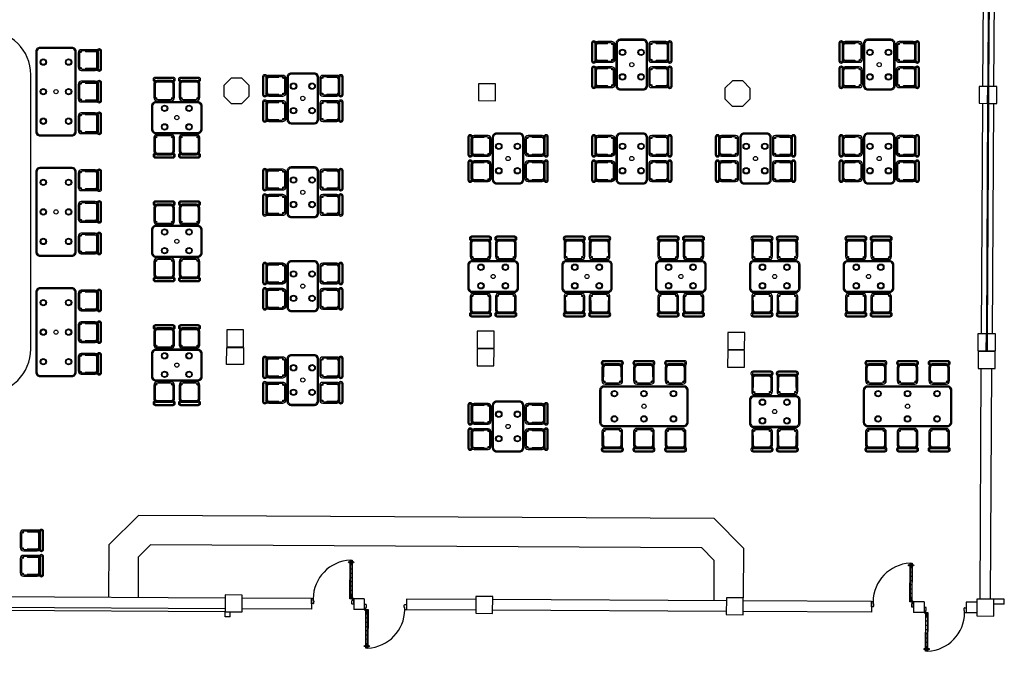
# Model space of a CAD drawing. Header units: metres. Extents: x 2232.4 to 2275.2, y 411.9 to 437.5.
# Tile 11 of 20: x 2251.2 to 2274.5, y 411.9 to 427.1. Entities that reach past the tile are written whole.
import ezdxf

# ---------------------------------------------------------------- set-up
doc = ezdxf.new("R2010")
doc.units = ezdxf.units.M
for name, color, linetype in [('CL', 40, 'Continuous'), ('DOOR', 5, 'Continuous'), ('FR', 60, 'Continuous'), ('RP_CHAIRS', 7, 'Continuous'), ('RP_TABLES', 7, 'Continuous'), ('SC_BENCH', 7, 'Continuous'), ('WALL NEW', 40, 'Continuous')]:
    doc.layers.add(name, color=color, linetype=linetype)

# ---------------------------------------------------------------- blocks, each defined once
blk = doc.blocks.new('GGQWE')
at = {"layer": 'DOOR'}
for p, q in [((-89.126, -165.517), (-89.048, -165.439)), ((-89.023, -165.471), (-89.055, -165.503)), ((-89.055, -165.503), (-89.051, -165.506)), ((-89.048, -165.439), (-89.023, -165.464)), ((-88.404, -166.083), (-87.756, -165.435)), ((-87.721, -165.47), (-88.369, -166.118)), ((-87.824, -165.509), (-88.33, -166.015)), ((-87.827, -165.505), (-87.792, -165.541)), ((-87.817, -165.516), (-87.746, -165.445)), ((-87.802, -165.53), (-87.732, -165.459)), ((-87.756, -165.435), (-87.721, -165.47)), ((-89.104, -165.552), (-89.133, -165.524)), ((-89.051, -165.513), (-89.09, -165.552)), ((-87.795, -165.537), (-88.302, -166.044)), ((-88.019, -165.761), (-88.047, -165.733)), ((-87.948, -165.69), (-87.977, -165.662)), ((-87.878, -165.62), (-87.906, -165.591)), ((-88.231, -165.973), (-88.259, -165.945)), ((-88.16, -165.902), (-88.189, -165.874)), ((-88.09, -165.832), (-88.118, -165.803)), ((-88.415, -166.15), (-88.454, -166.189)), ((-88.454, -166.203), (-88.426, -166.231)), ((-88.426, -166.231), (-88.341, -166.146)), ((-88.404, -166.153), (-88.408, -166.15)), ((-88.369, -166.118), (-88.404, -166.083)), ((-88.373, -166.122), (-88.404, -166.153)), ((-88.394, -166.093), (-88.323, -166.023)), ((-88.38, -166.107), (-88.309, -166.037)), ((-88.341, -166.146), (-88.366, -166.122)), ((-88.298, -166.047), (-88.334, -166.012))]:
    blk.add_line(p, q, dxfattribs=at)
for centre in [(-87.808, -165.454), (-87.741, -165.521)]:
    blk.add_circle(centre, 0.015, dxfattribs=at)
for centre, radius, start, end in [((-88.372, -166.12), 0.921, 48.0816, 134.8026), ((-89.055, -165.51), 0.005, 315, 45), ((-89.027, -165.467), 0.005, 315, 45), ((-87.816, -165.48), 0.012, 348.7114, 80.03), ((-87.782, -165.446), 0.012, 189.97, 281.2886), ((-87.733, -165.496), 0.012, 168.7114, 260.03), ((-89.097, -165.545), 0.01, 225, 315), ((-87.766, -165.529), 0.012, 9.97, 101.2886), ((-88.447, -166.196), 0.01, 135, 225), ((-88.411, -166.153), 0.005, 45, 135), ((-88.369, -166.125), 0.005, 45, 135)]:
    blk.add_arc(centre, radius, start, end, dxfattribs=at)
blk.add_point((-88.347, -166.118), dxfattribs=at)
blk = doc.blocks.new('WWWWE')
at = {"layer": 'DOOR'}
for q in [(-33.096, -140.722), (-33.019, -140.8)]:
    blk.add_line((-33.104, -140.715), q, dxfattribs=at)
at = {"layer": 'FR', "rotation": 269.9999999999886}
blk.add_blockref('GGQWE', (132.421, -229.848), dxfattribs=at)
blk = doc.blocks.new('SC_FEATURE_BENCH')
at = {"color": 0}
for points in [[(17.35, 7.25, 1), (19.45, 7.25), (19.45, 13.75, 1), (17.35, 13.75)], [(17.98, 7.07, 1), (18.82, 7.07), (18.82, 13.72, 1), (17.98, 13.72)]]:
    blk.add_lwpolyline(points, format="xyb", close=True, dxfattribs=at)
blk = doc.blocks.new('RP_MODERN_CHAIR')
at = {"color": 0}
for points in [[(-0.212, 0.172), (0.212, 0.172, 0.414214), (0.262, 0.222), (0.262, 0.229, 0.414214), (0.212, 0.279), (-0.212, 0.279, 0.414214), (-0.262, 0.229), (-0.262, 0.222, 0.414214)], [(-0.205, 0.195), (0.205, 0.195, 0.414214), (0.23, 0.22), (0.23, 0.23, 0.414214), (0.205, 0.255), (-0.205, 0.255, 0.414214), (-0.23, 0.23), (-0.23, 0.22, 0.414214)], [(-0.17, -0.275), (0.17, -0.275, 0.414214), (0.245, -0.2), (0.245, 0.13, 0.414214), (0.17, 0.205), (-0.17, 0.205, 0.414214), (-0.245, 0.13), (-0.245, -0.2, 0.414214)], [(-0.223, -0.11), (-0.217, -0.11, 0.414214), (-0.205, -0.098), (-0.205, 0.158, 0.414214), (-0.217, 0.17), (-0.223, 0.17, 0.414214), (-0.235, 0.158), (-0.235, -0.098, 0.414214)], [(-0.15, -0.245), (0.15, -0.245, 0.414214), (0.215, -0.18), (0.215, 0.105, 0.414214), (0.15, 0.17), (-0.15, 0.17, 0.414214), (-0.215, 0.105), (-0.215, -0.18, 0.414214)], [(0.217, -0.11), (0.223, -0.11, 0.414214), (0.235, -0.098), (0.235, 0.158, 0.414214), (0.223, 0.17), (0.217, 0.17, 0.414214), (0.205, 0.158), (0.205, -0.098, 0.414214)]]:
    blk.add_lwpolyline(points, format="xyb", close=True, dxfattribs=at)
for centre in [(-0.19, 0.185), (0.19, 0.185), (-0.19, -0.215), (0.19, -0.215)]:
    blk.add_circle(centre, 0.016, dxfattribs=at)
blk = doc.blocks.new('RP_MODERN_TABLE_4')
at = {"color": 0}
for points in [[(-0.5, -0.375), (0.5, -0.375, 0.414214), (0.6, -0.275), (0.6, 0.275, 0.414214), (0.5, 0.375), (-0.5, 0.375, 0.414214), (-0.6, 0.275), (-0.6, -0.275, 0.414214)], [(-0.495, -0.35), (0.495, -0.35, 0.414214), (0.575, -0.27), (0.575, 0.27, 0.414214), (0.495, 0.35), (-0.495, 0.35, 0.414214), (-0.575, 0.27), (-0.575, -0.27, 0.414214)]]:
    blk.add_lwpolyline(points, format="xyb", close=True, dxfattribs=at)
for centre, radius in [((-0.29, 0.22), 0.075), ((-0.29, 0.22), 0.06), ((0.29, 0.22), 0.075), ((0.29, 0.22), 0.06), ((0, 0), 0.05), ((-0.29, -0.22), 0.075), ((-0.29, -0.22), 0.06), ((0.29, -0.22), 0.075), ((0.29, -0.22), 0.06)]:
    blk.add_circle(centre, radius, dxfattribs=at)
blk = doc.blocks.new('RP_MODERN_TABLE_6')
at = {"color": 0}
for points in [[(-0.95, -0.48), (0.95, -0.48, 0.414214), (1.05, -0.38), (1.05, 0.38, 0.414214), (0.95, 0.48), (-0.95, 0.48, 0.414214), (-1.05, 0.38), (-1.05, -0.38, 0.414214)], [(-0.945, -0.455), (0.945, -0.455, 0.414214), (1.025, -0.375), (1.025, 0.375, 0.414214), (0.945, 0.455), (-0.945, 0.455, 0.414214), (-1.025, 0.375), (-1.025, -0.375, 0.414214)]]:
    blk.add_lwpolyline(points, format="xyb", close=True, dxfattribs=at)
for centre, radius in [((-0.7, 0.3), 0.075), ((-0.7, 0.3), 0.06), ((0, 0.3), 0.075), ((0, 0.3), 0.06), ((0.7, 0.3), 0.075), ((0.7, 0.3), 0.06), ((0, 0), 0.05), ((-0.7, -0.3), 0.075), ((0, -0.3), 0.075), ((0.7, -0.3), 0.075), ((-0.7, -0.3), 0.06), ((0, -0.3), 0.06), ((0.7, -0.3), 0.06)]:
    blk.add_circle(centre, radius, dxfattribs=at)

msp = doc.modelspace()

# ---------------------------------------------------------------- linework, layer by layer
at = {"layer": 'CL'}
for points in [[(2256.632, 425.493), (2256.457, 425.671), (2256.207, 425.672), (2256.029, 425.496), (2256.028, 425.246), (2256.203, 425.069), (2256.453, 425.067), (2256.631, 425.243)], [(2268.512, 425.428), (2268.336, 425.606), (2268.086, 425.608), (2267.908, 425.432), (2267.907, 425.182), (2268.083, 425.004), (2268.333, 425.003), (2268.51, 425.178)], [(2262.469, 425.136), (2262.471, 425.536), (2262.071, 425.538), (2262.069, 425.138)], [(2274.138, 425.073), (2274.14, 425.473), (2273.94, 425.474), (2273.938, 425.074)], [(2274.358, 425.072), (2274.36, 425.472), (2274.16, 425.473), (2274.158, 425.073)], [(2256.497, 419.304), (2256.499, 419.704), (2256.099, 419.706), (2256.097, 419.306)], [(2262.437, 419.272), (2262.439, 419.672), (2262.039, 419.674), (2262.037, 419.274)], [(2268.376, 419.239), (2268.378, 419.639), (2267.978, 419.642), (2267.976, 419.242)], [(2274.106, 419.208), (2274.108, 419.608), (2273.908, 419.609), (2273.906, 419.209)], [(2274.326, 419.207), (2274.328, 419.607), (2274.128, 419.608), (2274.126, 419.208)], [(2256.497, 419.284), (2256.495, 418.884), (2256.095, 418.886), (2256.097, 419.286)], [(2262.434, 418.852), (2262.437, 419.252), (2262.037, 419.254), (2262.034, 418.854)], [(2268.374, 418.819), (2268.376, 419.219), (2267.976, 419.222), (2267.974, 418.822)], [(2274.314, 418.787), (2274.316, 419.187), (2273.916, 419.189), (2273.914, 418.789)], [(2256.463, 413.019), (2256.465, 413.419), (2256.065, 413.421), (2256.063, 413.021)], [(2262.402, 412.986), (2262.405, 413.386), (2262.005, 413.388), (2262.002, 412.988)], [(2268.342, 412.954), (2268.344, 413.354), (2267.944, 413.356), (2267.942, 412.956)], [(2274.282, 412.922), (2274.284, 413.322), (2273.884, 413.324), (2273.882, 412.924)]]:
    msp.add_lwpolyline(points, close=True, dxfattribs=at)
at = {"layer": 'FR'}
for p, q in [((2253.302, 414.611), (2254.005, 415.308)), ((2267.654, 415.233), (2254.005, 415.308)), ((2268.351, 414.529), (2267.654, 415.233)), ((2253.302, 414.611), (2253.295, 413.361)), ((2254, 414.318), (2254.292, 414.606)), ((2267.361, 414.535), (2254.292, 414.606)), ((2267.649, 414.243), (2267.361, 414.535)), ((2268.351, 414.529), (2268.344, 413.354)), ((2254, 414.318), (2253.995, 413.358)), ((2267.649, 414.243), (2267.644, 413.283))]:
    msp.add_line(p, q, dxfattribs=at)
at = {"layer": 'WALL NEW'}
for p, q in [((2274.05, 430.916), (2274.02, 425.473)), ((2274.169, 430.911), (2274.14, 425.473)), ((2274.189, 430.911), (2274.16, 425.473)), ((2274.31, 430.915), (2274.28, 425.472)), ((2274.018, 425.073), (2273.988, 419.609)), ((2274.138, 425.073), (2274.108, 419.608)), ((2274.158, 425.073), (2274.128, 419.608)), ((2274.278, 425.072), (2274.248, 419.607)), ((2273.959, 413.323), (2273.989, 418.789)), ((2274.209, 413.322), (2274.239, 418.788)), ((2256.065, 413.346), (2250.525, 413.376)), ((2258.109, 413.335), (2256.465, 413.344)), ((2258.109, 413.335), (2258.108, 413.085)), ((2259.109, 413.33), (2259.108, 413.08)), ((2259.359, 413.328), (2259.109, 413.33)), ((2259.359, 413.328), (2259.358, 413.078)), ((2260.359, 413.323), (2260.358, 413.073)), ((2262.004, 413.314), (2260.359, 413.323)), ((2267.944, 413.282), (2262.404, 413.312)), ((2271.383, 413.263), (2268.344, 413.279)), ((2271.383, 413.263), (2271.382, 413.013)), ((2272.383, 413.258), (2272.382, 413.008)), ((2272.633, 413.256), (2272.383, 413.258)), ((2272.633, 413.256), (2272.632, 413.006)), ((2273.633, 413.251), (2273.632, 413.001)), ((2273.883, 413.249), (2273.633, 413.251)), ((2274.533, 413.2), (2274.283, 413.202)), ((2274.534, 413.32), (2274.284, 413.322)), ((2274.533, 413.2), (2274.534, 413.32)), ((2256.063, 413.021), (2250.523, 413.051)), ((2256.063, 413.096), (2250.524, 413.126)), ((2256.062, 412.901), (2256.063, 413.021)), ((2256.182, 412.9), (2256.183, 413.02)), ((2258.108, 413.085), (2256.463, 413.094)), ((2259.358, 413.078), (2259.108, 413.08)), ((2262.003, 413.064), (2260.358, 413.073)), ((2267.942, 413.032), (2262.403, 413.062)), ((2271.382, 413.013), (2268.342, 413.029)), ((2272.632, 413.006), (2272.382, 413.008)), ((2273.882, 412.999), (2273.632, 413.001)), ((2256.182, 412.9), (2256.062, 412.901))]:
    msp.add_line(p, q, dxfattribs=at)

# ---------------------------------------------------------------- block references
at = {"layer": 'FR'}
for p, rotation in [((2134.789, 337.792), 134.688309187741), ((2148.063, 337.72), 134.688309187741), ((2383.679, 488.616), 314.6883091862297), ((2396.953, 488.544), 314.6883091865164)]:
    msp.add_blockref('WWWWE', p, dxfattribs=dict(at, rotation=rotation))
at = {"layer": 'RP_CHAIRS'}
for p, rotation in [((2265.027, 426.29), 90), ((2266.377, 426.29), 270), ((2270.893, 426.29), 90), ((2272.243, 426.29), 270), ((2252.85, 426.1), 270), ((2265.027, 425.69), 90), ((2266.377, 425.69), 270), ((2270.893, 425.69), 90), ((2272.243, 425.69), 270), ((2252.85, 425.35), 270), ((2257.227, 425.49), 90), ((2258.577, 425.49), 270), ((2257.227, 424.89), 90), ((2258.577, 424.89), 270), ((2252.85, 424.6), 270), ((2254.615, 424.06), 180), ((2255.215, 424.06), 180), ((2262.094, 424.065), 90), ((2263.444, 424.065), 270), ((2265.027, 424.065), 90), ((2266.377, 424.065), 270), ((2267.96, 424.065), 90), ((2269.31, 424.065), 270), ((2270.893, 424.065), 90), ((2272.243, 424.065), 270), ((2262.094, 423.465), 90), ((2263.444, 423.465), 270), ((2265.027, 423.465), 90), ((2266.377, 423.465), 270), ((2267.96, 423.465), 90), ((2269.31, 423.465), 270), ((2270.893, 423.465), 90), ((2272.243, 423.465), 270), ((2252.85, 423.25), 270), ((2257.227, 423.265), 90), ((2258.577, 423.265), 270), ((2257.227, 422.665), 90), ((2258.577, 422.665), 270), ((2252.85, 422.5), 270), ((2252.85, 421.75), 270), ((2254.615, 421.127), 180), ((2255.215, 421.127), 180), ((2257.227, 421.04), 90), ((2258.577, 421.04), 270), ((2257.227, 420.44), 90), ((2258.577, 420.44), 270), ((2252.85, 420.4), 270), ((2262.115, 420.294), 180), ((2262.715, 420.294), 180), ((2264.34, 420.294), 180), ((2264.94, 420.294), 180), ((2266.565, 420.294), 180), ((2267.165, 420.294), 180), ((2268.79, 420.294), 180), ((2269.39, 420.294), 180), ((2271.015, 420.294), 180), ((2271.615, 420.294), 180), ((2252.85, 419.65), 270), ((2252.85, 418.9), 270), ((2257.227, 418.815), 90), ((2258.577, 418.815), 270), ((2254.615, 418.194), 180), ((2255.215, 418.194), 180), ((2257.227, 418.215), 90), ((2258.577, 418.215), 270), ((2262.094, 417.715), 90), ((2263.444, 417.715), 270), ((2262.094, 417.115), 90), ((2263.444, 417.115), 270), ((2265.24, 417.094), 180), ((2265.99, 417.094), 180), ((2266.74, 417.094), 180), ((2268.79, 417.094), 180), ((2269.39, 417.094), 180), ((2271.49, 417.094), 180), ((2272.24, 417.094), 180), ((2272.99, 417.094), 180), ((2251.477, 414.715), 270), ((2251.477, 414.115), 270)]:
    msp.add_blockref('RP_MODERN_CHAIR', p, dxfattribs=dict(at, rotation=rotation))
for p in [(2254.615, 425.41), (2255.215, 425.41), (2254.615, 422.477), (2255.215, 422.477), (2262.115, 421.644), (2262.715, 421.644), (2264.34, 421.644), (2264.94, 421.644), (2266.565, 421.644), (2267.165, 421.644), (2268.79, 421.644), (2269.39, 421.644), (2271.015, 421.644), (2271.615, 421.644), (2254.615, 419.544), (2255.215, 419.544), (2265.24, 418.694), (2265.99, 418.694), (2266.74, 418.694), (2271.49, 418.694), (2272.24, 418.694), (2272.99, 418.694), (2268.79, 418.444), (2269.39, 418.444)]:
    msp.add_blockref('RP_MODERN_CHAIR', p, dxfattribs=at)
at = {"layer": 'RP_TABLES', "rotation": 90}
for name, p in [('RP_MODERN_TABLE_4', (2265.702, 425.99)), ('RP_MODERN_TABLE_4', (2271.568, 425.99)), ('RP_MODERN_TABLE_6', (2252.05, 425.35)), ('RP_MODERN_TABLE_4', (2257.902, 425.19)), ('RP_MODERN_TABLE_4', (2262.769, 423.765)), ('RP_MODERN_TABLE_4', (2265.702, 423.765)), ('RP_MODERN_TABLE_4', (2268.635, 423.765)), ('RP_MODERN_TABLE_4', (2271.568, 423.765)), ('RP_MODERN_TABLE_6', (2252.05, 422.5)), ('RP_MODERN_TABLE_4', (2257.902, 422.965)), ('RP_MODERN_TABLE_4', (2257.902, 420.74)), ('RP_MODERN_TABLE_6', (2252.05, 419.65)), ('RP_MODERN_TABLE_4', (2257.902, 418.515)), ('RP_MODERN_TABLE_4', (2262.769, 417.415))]:
    msp.add_blockref(name, p, dxfattribs=at)
at = {"layer": 'RP_TABLES'}
for name, p in [('RP_MODERN_TABLE_4', (2254.915, 424.735)), ('RP_MODERN_TABLE_4', (2254.915, 421.802)), ('RP_MODERN_TABLE_4', (2262.415, 420.969)), ('RP_MODERN_TABLE_4', (2264.64, 420.969)), ('RP_MODERN_TABLE_4', (2266.865, 420.969)), ('RP_MODERN_TABLE_4', (2269.09, 420.969)), ('RP_MODERN_TABLE_4', (2271.315, 420.969)), ('RP_MODERN_TABLE_4', (2254.915, 418.869)), ('RP_MODERN_TABLE_6', (2265.99, 417.894)), ('RP_MODERN_TABLE_6', (2272.24, 417.894)), ('RP_MODERN_TABLE_4', (2269.09, 417.769))]:
    msp.add_blockref(name, p, dxfattribs=at)
at = {"layer": 'SC_BENCH'}
msp.add_blockref('SC_FEATURE_BENCH', (2232, 412), dxfattribs=at)

doc.saveas('drawing.dxf')
